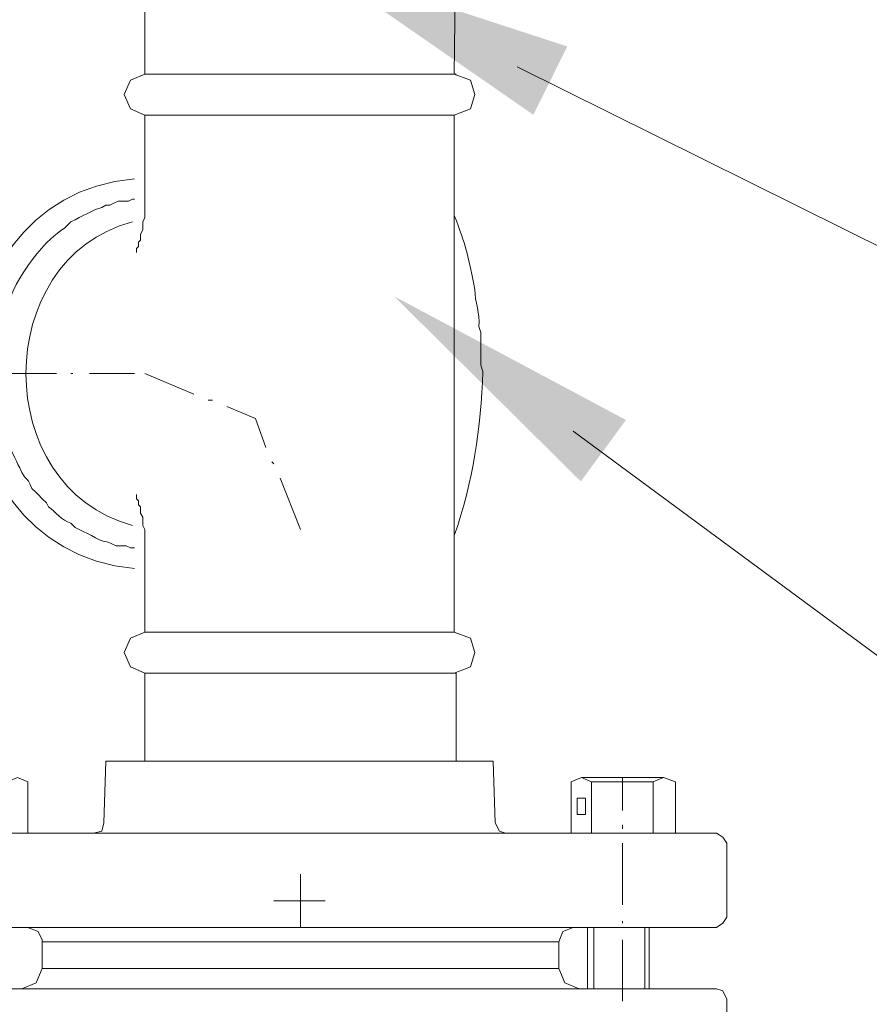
# Model space of a CAD drawing. Extents: x -23500 to 2637, y 21242 to 29547.
# Tile 42 of 121: x -10547 to -10341, y 25995 to 26233. Entities that reach past the tile are written whole.
import ezdxf

# ---------------------------------------------------------------- set-up
doc = ezdxf.new("R2010")
doc.units = 0
doc.header["$LTSCALE"] = 25
doc.layers.get('0').update_dxf_attribs({"linetype": 'CONTINUOUS', "lineweight": 13})

msp = doc.modelspace()

# ---------------------------------------------------------------- hatches: boundary and pattern name
h = msp.add_hatch(color=7)
h.dxf.hatch_style = 2
h.paths.add_polyline_path([(-10474.923, 26246.309), (-10414.462, 26226.617), (-10422.661, 26210.092)])
h = msp.add_hatch(color=7)
h.dxf.hatch_style = 2
h.paths.add_polyline_path([(-10456.367, 26166.257), (-10400.257, 26136.348), (-10411.194, 26121.5)])

# ---------------------------------------------------------------- linework, layer by layer
at = {"color": 7, "lineweight": 9}
for points in [[(-10426.572, 26221.723), (-9806.59, 25914.167), (-9709.205, 25914.167)], [(-10413.036, 26133.635), (-9812.393, 25690.826), (-9714.996, 25690.826)]]:
    msp.add_lwpolyline(points, dxfattribs=at)
for points, knots in [([(-10516.64, 26258.595), (-10516.64, 26258.595), (-10441.293, 26258.595), (-10441.293, 26258.595), (-10441.293, 26258.595), (-10441.785, 26219.944), (-10441.785, 26219.944), (-10441.785, 26219.944), (-10516.64, 26219.944), (-10516.64, 26219.944), (-10516.64, 26219.944), (-10516.64, 26258.595), (-10516.64, 26258.595), (-10516.64, 26258.595), (-10516.64, 26258.595), (-10516.64, 26258.595)], [0, 0, 0, 0, 1, 1, 1, 2, 2, 2, 3, 3, 3, 4, 4, 4, 5, 5, 5, 5]), ([(-10516.64, 26219.944), (-10516.64, 26219.944), (-10520.109, 26218.456), (-10520.109, 26218.456), (-10520.109, 26218.456), (-10521.597, 26214.974), (-10521.597, 26214.974), (-10521.597, 26214.974), (-10520.109, 26211.518), (-10520.109, 26211.518), (-10520.109, 26211.518), (-10516.64, 26210.029), (-10516.64, 26210.029)], [0, 0, 0, 0, 1, 1, 1, 2, 2, 2, 3, 3, 3, 4, 4, 4, 4]), ([(-10441.785, 26210.029), (-10441.785, 26210.029), (-10437.824, 26211.518), (-10437.824, 26211.518), (-10437.824, 26211.518), (-10436.827, 26214.974), (-10436.827, 26214.974), (-10436.827, 26214.974), (-10437.824, 26218.456), (-10437.824, 26218.456), (-10437.824, 26218.456), (-10441.785, 26219.944), (-10441.785, 26219.944)], [0, 0, 0, 0, 1, 1, 1, 2, 2, 2, 3, 3, 3, 4, 4, 4, 4]), ([(-10535.965, 26182.757), (-10535.965, 26182.757), (-10534.981, 26183.753), (-10534.981, 26183.753), (-10534.981, 26183.753), (-10534.477, 26184.245), (-10534.477, 26184.245), (-10534.477, 26184.245), (-10533.493, 26184.75), (-10533.493, 26184.75), (-10533.493, 26184.75), (-10532.496, 26185.242), (-10532.496, 26185.242), (-10532.496, 26185.242), (-10531.512, 26185.734), (-10531.512, 26185.734), (-10531.512, 26185.734), (-10530.516, 26186.226), (-10530.516, 26186.226), (-10530.516, 26186.226), (-10529.519, 26186.73), (-10529.519, 26186.73), (-10529.519, 26186.73), (-10528.535, 26187.222), (-10528.535, 26187.222), (-10528.535, 26187.222), (-10527.047, 26187.714), (-10527.047, 26187.714), (-10527.047, 26187.714), (-10526.05, 26188.219), (-10526.05, 26188.219), (-10526.05, 26188.219), (-10525.066, 26188.219), (-10525.066, 26188.219), (-10525.066, 26188.219), (-10524.07, 26188.711), (-10524.07, 26188.711), (-10524.07, 26188.711), (-10523.086, 26189.203), (-10523.086, 26189.203), (-10523.086, 26189.203), (-10520.601, 26189.203), (-10520.601, 26189.203), (-10520.601, 26189.203), (-10519.604, 26189.695), (-10519.604, 26189.695), (-10519.604, 26189.695), (-10519.112, 26189.695), (-10519.112, 26189.695)], [0, 0, 0, 0, 1, 1, 1, 2, 2, 2, 3, 3, 3, 4, 4, 4, 5, 5, 5, 6, 6, 6, 7, 7, 7, 8, 8, 8, 9, 9, 9, 10, 10, 10, 11, 11, 11, 12, 12, 12, 13, 13, 13, 14, 14, 14, 15, 15, 15, 16, 16, 16, 16]), ([(-10516.64, 26190.199), (-10516.64, 26188.711), (-10516.64, 26187.222), (-10516.64, 26185.734), (-10516.64, 26185.734), (-10516.64, 26185.242), (-10516.64, 26185.242), (-10516.64, 26185.242), (-10517.132, 26184.245), (-10517.132, 26184.245), (-10517.132, 26184.245), (-10517.132, 26182.265), (-10517.132, 26182.265), (-10517.132, 26182.265), (-10517.624, 26181.268), (-10517.624, 26181.268), (-10517.624, 26181.268), (-10517.624, 26179.78), (-10517.624, 26179.78), (-10517.624, 26179.78), (-10518.116, 26179.288), (-10518.116, 26179.288), (-10518.116, 26179.288), (-10518.116, 26178.291), (-10518.116, 26178.291), (-10518.116, 26178.291), (-10518.62, 26177.799), (-10518.62, 26177.799), (-10518.62, 26177.799), (-10518.62, 26176.815), (-10518.62, 26176.815)], [0, 0, 0, 0, 1, 1, 1, 2, 2, 2, 3, 3, 3, 4, 4, 4, 5, 5, 5, 6, 6, 6, 7, 7, 7, 8, 8, 8, 9, 9, 9, 10, 10, 10, 10]), ([(-10441.785, 26185.734), (-10438.997, 26178.96), (-10438.19, 26174.91), (-10436.827, 26167.884), (-10436.827, 26164.869), (-10435.477, 26162.056), (-10435.831, 26158.965), (-10435.831, 26158.965), (-10435.339, 26157.477), (-10435.339, 26157.477), (-10435.339, 26157.477), (-10435.339, 26149.555), (-10435.339, 26149.555), (-10435.339, 26149.555), (-10434.847, 26148.066), (-10434.847, 26148.066)], [0, 0, 0, 0, 1, 1, 1, 2, 2, 2, 3, 3, 3, 4, 4, 4, 5, 5, 5, 5]), ([(-10519.112, 26105.429), (-10519.112, 26105.429), (-10520.109, 26105.429), (-10520.109, 26105.429), (-10520.109, 26105.429), (-10521.093, 26105.921), (-10521.093, 26105.921), (-10521.093, 26105.921), (-10523.578, 26105.921), (-10523.578, 26105.921), (-10523.578, 26105.921), (-10524.562, 26106.426), (-10524.562, 26106.426), (-10526.769, 26107.359), (-10526.441, 26106.602), (-10529.519, 26108.406), (-10529.519, 26108.406), (-10530.516, 26108.898), (-10530.516, 26108.898), (-10530.516, 26108.898), (-10531.512, 26109.39), (-10531.512, 26109.39), (-10531.512, 26109.39), (-10532.496, 26109.895), (-10532.496, 26109.895), (-10532.496, 26109.895), (-10533.493, 26110.387), (-10533.493, 26110.387), (-10533.493, 26110.387), (-10534.477, 26111.383), (-10534.477, 26111.383), (-10536.81, 26112.127), (-10538.11, 26114.146), (-10539.939, 26115.344), (-10539.939, 26115.344), (-10540.431, 26116.341), (-10540.431, 26116.341), (-10540.431, 26116.341), (-10541.415, 26117.325), (-10541.415, 26117.325), (-10541.415, 26117.325), (-10542.411, 26118.321), (-10542.411, 26118.321), (-10542.411, 26118.321), (-10542.903, 26118.813), (-10542.903, 26118.813), (-10542.903, 26118.813), (-10543.9, 26119.81), (-10543.9, 26119.81), (-10545.388, 26123.317), (-10545.388, 26121.248), (-10546.877, 26124.767), (-10549.135, 26129.233), (-10550.434, 26132.45), (-10551.834, 26137.155), (-10553.083, 26145.821), (-10553.55, 26153.693), (-10550.346, 26161.942), (-10549.362, 26168.616), (-10541.579, 26179.464), (-10535.965, 26182.757)], [0, 0, 0, 0, 1, 1, 1, 2, 2, 2, 3, 3, 3, 4, 4, 4, 5, 5, 5, 6, 6, 6, 7, 7, 7, 8, 8, 8, 9, 9, 9, 10, 10, 10, 11, 11, 11, 12, 12, 12, 13, 13, 13, 14, 14, 14, 15, 15, 15, 16, 16, 16, 17, 17, 17, 18, 18, 18, 19, 19, 19, 20, 20, 20, 20]), ([(-10487.386, 26129.725), (-10487.386, 26129.725), (-10489.859, 26136.663), (-10489.859, 26136.663), (-10489.859, 26136.663), (-10496.81, 26139.64), (-10496.81, 26139.64)], [0, 0, 0, 0, 1, 1, 1, 2, 2, 2, 2]), ([(-10516.64, 26104.937), (-10516.64, 26106.426), (-10516.64, 26107.902), (-10516.64, 26109.39), (-10516.64, 26109.39), (-10516.64, 26109.895), (-10516.64, 26109.895), (-10516.64, 26109.895), (-10517.132, 26110.879), (-10517.132, 26110.879), (-10517.132, 26110.879), (-10517.132, 26112.872), (-10517.132, 26112.872), (-10517.132, 26112.872), (-10517.624, 26113.856), (-10517.624, 26113.856), (-10517.624, 26113.856), (-10517.624, 26115.344), (-10517.624, 26115.344), (-10517.624, 26115.344), (-10518.116, 26115.836), (-10518.116, 26115.836), (-10518.116, 26115.836), (-10518.116, 26116.833), (-10518.116, 26116.833), (-10518.116, 26116.833), (-10518.62, 26117.325), (-10518.62, 26117.325), (-10518.62, 26117.325), (-10518.62, 26118.321), (-10518.62, 26118.321)], [0, 0, 0, 0, 1, 1, 1, 2, 2, 2, 3, 3, 3, 4, 4, 4, 5, 5, 5, 6, 6, 6, 7, 7, 7, 8, 8, 8, 9, 9, 9, 10, 10, 10, 10]), ([(-10516.64, 26085.107), (-10516.64, 26085.107), (-10520.109, 26083.619), (-10520.109, 26083.619), (-10520.109, 26083.619), (-10521.597, 26080.15), (-10521.597, 26080.15), (-10521.597, 26080.15), (-10520.109, 26076.681), (-10520.109, 26076.681), (-10520.109, 26076.681), (-10516.64, 26075.192), (-10516.64, 26075.192)], [0, 0, 0, 0, 1, 1, 1, 2, 2, 2, 3, 3, 3, 4, 4, 4, 4]), ([(-10441.785, 26075.192), (-10441.785, 26075.192), (-10437.824, 26076.681), (-10437.824, 26076.681), (-10437.824, 26076.681), (-10436.827, 26080.15), (-10436.827, 26080.15), (-10436.827, 26080.15), (-10437.824, 26083.619), (-10437.824, 26083.619), (-10437.824, 26083.619), (-10441.785, 26085.107), (-10441.785, 26085.107)], [0, 0, 0, 0, 1, 1, 1, 2, 2, 2, 3, 3, 3, 4, 4, 4, 4]), ([(-10544.896, 26048.916), (-10544.896, 26048.916), (-10547.369, 26049.912), (-10547.369, 26049.912), (-10547.369, 26049.912), (-10549.854, 26048.916), (-10549.854, 26048.916)], [0, 0, 0, 0, 1, 1, 1, 2, 2, 2, 2]), ([(-10408.57, 26048.916), (-10408.57, 26048.916), (-10411.043, 26049.912), (-10411.043, 26049.912), (-10411.043, 26049.912), (-10413.528, 26048.916), (-10413.528, 26048.916)], [0, 0, 0, 0, 1, 1, 1, 2, 2, 2, 2]), ([(-10388.248, 26048.916), (-10388.248, 26048.916), (-10391.225, 26049.912), (-10391.225, 26049.912), (-10391.225, 26049.912), (-10393.698, 26048.916), (-10393.698, 26048.916)], [0, 0, 0, 0, 1, 1, 1, 2, 2, 2, 2]), ([(-10393.698, 26036.528), (-10393.698, 26036.528), (-10393.698, 26048.916), (-10393.698, 26048.916), (-10393.698, 26048.916), (-10408.57, 26048.916), (-10408.57, 26048.916)], [0, 0, 0, 0, 1, 1, 1, 2, 2, 2, 2]), ([(-10412.04, 26040.994), (-10412.04, 26040.994), (-10410.055, 26040.994), (-10410.055, 26040.994), (-10410.055, 26040.994), (-10410.055, 26044.96), (-10410.055, 26044.96), (-10410.055, 26044.96), (-10412.04, 26044.96), (-10412.04, 26044.96), (-10412.04, 26044.96), (-10412.04, 26040.994), (-10412.04, 26040.994)], [0, 0, 0, 0, 1, 1, 1, 2, 2, 2, 3, 3, 3, 4, 4, 4, 4]), ([(-10529.027, 26036.528), (-10529.027, 26036.528), (-10527.047, 26037.02), (-10527.047, 26037.02), (-10527.047, 26037.02), (-10526.542, 26039.001), (-10526.542, 26039.001)], [0, 0, 0, 0, 1, 1, 1, 2, 2, 2, 2]), ([(-10431.87, 26039.001), (-10431.87, 26039.001), (-10430.873, 26037.02), (-10430.873, 26037.02), (-10430.873, 26037.02), (-10429.385, 26036.528), (-10429.385, 26036.528)], [0, 0, 0, 0, 1, 1, 1, 2, 2, 2, 2]), ([(-10375.848, 26034.056), (-10375.848, 26034.056), (-10376.845, 26035.532), (-10376.845, 26035.532), (-10376.845, 26035.532), (-10378.333, 26036.528), (-10378.333, 26036.528)], [0, 0, 0, 0, 1, 1, 1, 2, 2, 2, 2]), ([(-10378.333, 26013.721), (-10378.333, 26013.721), (-10376.845, 26014.718), (-10376.845, 26014.718), (-10376.845, 26014.718), (-10375.848, 26016.206), (-10375.848, 26016.206)], [0, 0, 0, 0, 1, 1, 1, 2, 2, 2, 2]), ([(-10541.415, 26010.744), (-10541.415, 26010.744), (-10542.411, 26012.725), (-10542.411, 26012.725), (-10542.411, 26012.725), (-10544.896, 26013.721), (-10544.896, 26013.721)], [0, 0, 0, 0, 1, 1, 1, 2, 2, 2, 2]), ([(-10413.036, 26013.721), (-10413.036, 26013.721), (-10415.509, 26012.725), (-10415.509, 26012.725), (-10415.509, 26012.725), (-10416.505, 26010.252), (-10416.505, 26010.252)], [0, 0, 0, 0, 1, 1, 1, 2, 2, 2, 2]), ([(-10541.415, 26010.252), (-10541.415, 26010.252), (-10416.494, 26010.252), (-10416.494, 26010.252), (-10416.494, 26010.252), (-10416.494, 26003.812), (-10416.494, 26003.812), (-10416.494, 26003.812), (-10541.415, 26003.812), (-10541.415, 26003.812), (-10541.415, 26003.812), (-10541.415, 26010.252), (-10541.415, 26010.252)], [0, 0, 0, 0, 1, 1, 1, 2, 2, 2, 3, 3, 3, 4, 4, 4, 4]), ([(-10546.385, 25998.861), (-10546.385, 25998.861), (-10542.903, 26000.35), (-10542.903, 26000.35), (-10542.903, 26000.35), (-10541.415, 26003.819), (-10541.415, 26003.819)], [0, 0, 0, 0, 1, 1, 1, 2, 2, 2, 2]), ([(-10416.505, 26003.819), (-10416.505, 26003.819), (-10415.017, 26000.35), (-10415.017, 26000.35), (-10415.017, 26000.35), (-10411.548, 25998.861), (-10411.548, 25998.861)], [0, 0, 0, 0, 1, 1, 1, 2, 2, 2, 2]), ([(-10375.848, 25996.376), (-10375.848, 25996.376), (-10376.845, 25998.357), (-10376.845, 25998.357), (-10376.845, 25998.357), (-10378.333, 25998.861), (-10378.333, 25998.861)], [0, 0, 0, 0, 1, 1, 1, 2, 2, 2, 2])]:
    msp.add_open_spline(points, degree=3, knots=knots, dxfattribs=at)
for points in [[(-10535.965, 26250.673), (-10567.577, 26250.661), (-10596.692, 26230.515), (-10611.312, 26203.079)], [(-10516.64, 26219.944), (-10516.64, 26219.944), (-10441.785, 26219.944), (-10441.785, 26219.944)], [(-10516.64, 26219.944), (-10516.64, 26219.944), (-10441.785, 26219.944), (-10441.785, 26219.944)], [(-10516.64, 26219.944), (-10516.64, 26219.944), (-10441.785, 26219.944), (-10441.785, 26219.944)], [(-10441.293, 26219.944), (-10441.293, 26219.944), (-10516.64, 26219.944), (-10516.64, 26219.944)], [(-10516.64, 26210.029), (-10516.64, 26210.029), (-10516.64, 26190.199), (-10516.64, 26190.199)], [(-10460.126, 26210.029), (-10460.126, 26210.029), (-10516.64, 26210.029), (-10516.64, 26210.029)], [(-10441.785, 26210.029), (-10441.785, 26210.029), (-10460.126, 26210.029), (-10460.126, 26210.029)], [(-10441.785, 26085.107), (-10441.785, 26085.107), (-10441.785, 26210.029), (-10441.785, 26210.029)], [(-10519.112, 26194.652), (-10571.299, 26190.01), (-10571.299, 26105.114), (-10519.112, 26100.472)], [(-10519.604, 26184.245), (-10553.941, 26175.074), (-10553.928, 26120.062), (-10519.604, 26110.879)], [(-10537.946, 26147.562), (-10537.946, 26147.562), (-10553.323, 26147.562), (-10553.323, 26147.562)], [(-10533.985, 26147.562), (-10533.985, 26147.562), (-10534.477, 26147.562), (-10534.477, 26147.562)], [(-10519.112, 26147.562), (-10519.112, 26147.562), (-10530.024, 26147.562), (-10530.024, 26147.562)], [(-10504.731, 26142.604), (-10504.731, 26142.604), (-10516.64, 26147.562), (-10516.64, 26147.562)], [(-10434.847, 26148.066), (-10435.364, 26134.266), (-10437.155, 26121.525), (-10441.785, 26108.406)], [(-10500.279, 26141.128), (-10500.279, 26141.128), (-10501.262, 26141.128), (-10501.262, 26141.128)], [(-10485.406, 26125.751), (-10485.406, 26125.751), (-10485.898, 26126.256), (-10485.898, 26126.256)], [(-10478.96, 26109.895), (-10478.96, 26109.895), (-10483.917, 26122.282), (-10483.917, 26122.282)], [(-10516.64, 26085.107), (-10516.64, 26085.107), (-10516.64, 26104.937), (-10516.64, 26104.937)], [(-10460.126, 26085.107), (-10460.126, 26085.107), (-10516.64, 26085.107), (-10516.64, 26085.107)], [(-10441.785, 26085.107), (-10441.785, 26085.107), (-10460.126, 26085.107), (-10460.126, 26085.107)], [(-10516.64, 26075.192), (-10516.64, 26075.192), (-10516.64, 26053.873), (-10516.64, 26053.873)], [(-10441.293, 26075.192), (-10441.293, 26075.192), (-10516.64, 26075.192), (-10516.64, 26075.192)], [(-10441.293, 26075.192), (-10441.293, 26075.192), (-10441.293, 26053.873), (-10441.293, 26053.873)], [(-10526.05, 26053.873), (-10526.05, 26053.873), (-10526.542, 26039.001), (-10526.542, 26039.001)], [(-10432.362, 26053.873), (-10432.362, 26053.873), (-10526.05, 26053.873), (-10526.05, 26053.873)], [(-10432.362, 26053.873), (-10432.362, 26053.873), (-10431.87, 26039.001), (-10431.87, 26039.001)], [(-10411.043, 26049.912), (-10411.043, 26049.912), (-10401.141, 26049.912), (-10401.141, 26049.912)], [(-10391.225, 26049.912), (-10391.225, 26049.912), (-10401.141, 26049.912), (-10401.141, 26049.912)], [(-10401.141, 26049.912), (-10401.141, 26049.912), (-10401.141, 26041.978), (-10401.141, 26041.978)], [(-10544.896, 26036.528), (-10544.896, 26036.528), (-10544.896, 26048.916), (-10544.896, 26048.916)], [(-10413.528, 26036.528), (-10413.528, 26036.528), (-10413.528, 26048.916), (-10413.528, 26048.916)], [(-10408.57, 26036.528), (-10408.57, 26036.528), (-10408.57, 26048.916), (-10408.57, 26048.916)], [(-10388.248, 26036.528), (-10388.248, 26036.528), (-10388.248, 26048.916), (-10388.248, 26048.916)], [(-10401.141, 26038.509), (-10401.141, 26038.509), (-10401.141, 26037.512), (-10401.141, 26037.512)], [(-10378.333, 26036.528), (-10378.333, 26036.528), (-10579.586, 26036.528), (-10579.586, 26036.528)], [(-10401.141, 26034.056), (-10401.141, 26034.056), (-10401.141, 26019.183), (-10401.141, 26019.183)], [(-10375.848, 26034.056), (-10375.848, 26034.056), (-10375.848, 26016.206), (-10375.848, 26016.206)], [(-10478.96, 26026.613), (-10478.96, 26026.613), (-10478.96, 26013.721), (-10478.96, 26013.721)], [(-10473.018, 26020.167), (-10473.018, 26020.167), (-10485.406, 26020.167), (-10485.406, 26020.167)], [(-10378.333, 26013.721), (-10378.333, 26013.721), (-10579.586, 26013.721), (-10579.586, 26013.721)], [(-10409.554, 25998.861), (-10409.554, 25998.861), (-10409.554, 26013.721), (-10409.554, 26013.721)], [(-10408.066, 25998.861), (-10408.066, 25998.861), (-10408.066, 26013.721), (-10408.066, 26013.721)], [(-10401.141, 26015.21), (-10401.141, 26015.21), (-10401.141, 26014.718), (-10401.141, 26014.718)], [(-10395.691, 25998.861), (-10395.691, 25998.861), (-10395.691, 26013.721), (-10395.691, 26013.721)], [(-10394.694, 25998.861), (-10394.694, 25998.861), (-10394.694, 26013.721), (-10394.694, 26013.721)], [(-10541.415, 26010.252), (-10541.415, 26010.252), (-10541.415, 26010.744), (-10541.415, 26010.744)], [(-10416.505, 26010.252), (-10416.505, 26010.252), (-10541.415, 26010.252), (-10541.415, 26010.252)], [(-10416.505, 26010.252), (-10416.505, 26010.252), (-10541.415, 26010.252), (-10541.415, 26010.252)], [(-10421.463, 26010.252), (-10421.463, 26010.252), (-10536.47, 26010.252), (-10536.47, 26010.252)], [(-10401.141, 26010.744), (-10401.141, 26010.744), (-10401.141, 25995.884), (-10401.141, 25995.884)], [(-10541.415, 26003.819), (-10541.415, 26003.819), (-10416.505, 26003.819), (-10416.505, 26003.819)], [(-10579.586, 25998.861), (-10579.586, 25998.861), (-10378.333, 25998.861), (-10378.333, 25998.861)], [(-10375.848, 25980.015), (-10375.848, 25980.015), (-10375.848, 25996.376), (-10375.848, 25996.376)]]:
    msp.add_open_spline(points, degree=3, dxfattribs=at)

doc.saveas('drawing.dxf')
